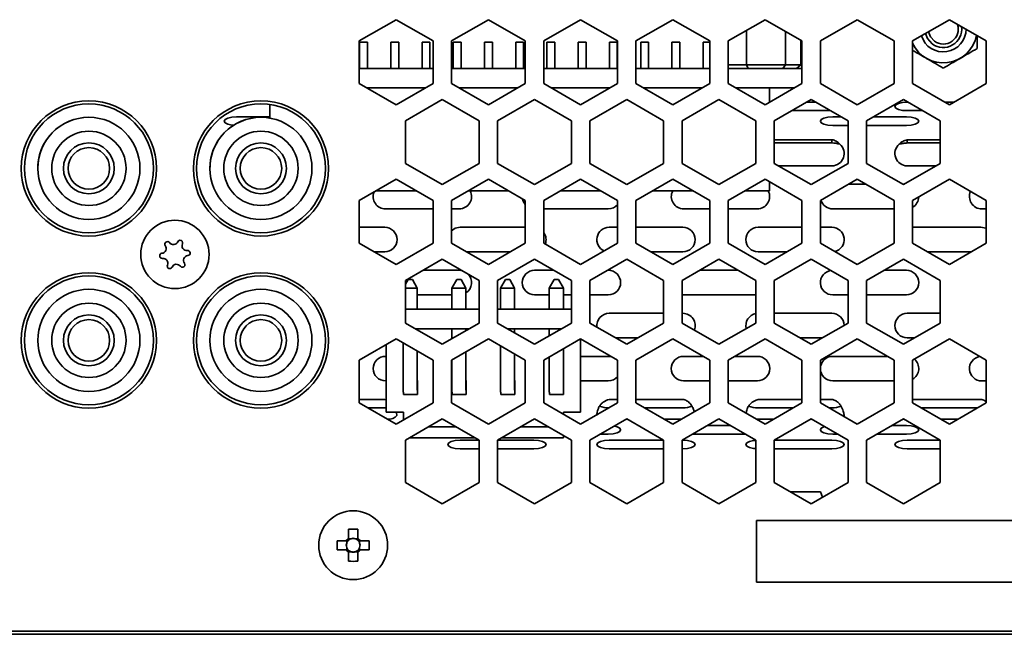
# Model space of a CAD drawing. Header units: millimetres. Extents: x -92 to 809, y -124 to 538.
# Tile 29 of 38: x 737 to 764, y 283 to 300. Entities that reach past the tile are written whole.
import ezdxf

# ---------------------------------------------------------------- set-up
doc = ezdxf.new("R2010")
doc.units = ezdxf.units.MM

msp = doc.modelspace()

# ---------------------------------------------------------------- linework, layer by layer
at = {"color": 7, "linetype": 'Continuous', "lineweight": 35}
for p, q in [((746.4373, 299.3812), (747.4373, 299.9585)), ((747.4373, 299.9585), (748.4373, 299.3812)), ((748.9373, 299.3812), (749.9373, 299.9585)), ((749.9373, 299.9585), (750.9373, 299.3812)), ((751.4373, 299.3812), (752.4373, 299.9585)), ((752.4373, 299.9585), (753.4373, 299.3812)), ((753.9373, 299.3812), (754.9373, 299.9585)), ((754.9373, 299.9585), (755.9373, 299.3812)), ((756.4373, 299.3812), (757.4373, 299.9585)), ((757.4373, 299.9585), (758.4373, 299.3812)), ((758.9373, 299.3812), (759.9373, 299.9585)), ((759.9373, 299.9585), (760.9373, 299.3812)), ((761.4373, 299.3812), (762.4373, 299.9585)), ((762.4373, 299.9585), (763.4373, 299.3812)), ((756.9382, 298.7372), (756.9382, 299.6704)), ((757.989, 298.7372), (757.989, 299.64)), ((746.4373, 298.2265), (746.4373, 299.3812)), ((746.4459, 299.3484), (746.4459, 299.3484)), ((746.4459, 299.3484), (746.6593, 299.3484)), ((746.6593, 299.3484), (746.4459, 299.3484)), ((746.4459, 299.3484), (746.4459, 298.6372)), ((746.6593, 299.3484), (746.6593, 299.3484)), ((746.6593, 299.3484), (746.6593, 298.6372)), ((746.6593, 299.3484), (746.6593, 298.6372)), ((747.5059, 299.3484), (747.2926, 299.3484)), ((747.2926, 299.3484), (747.2926, 298.6372)), ((747.2926, 299.3484), (747.2926, 299.3484)), ((747.2926, 299.3484), (747.5059, 299.3484)), ((747.5059, 299.3484), (747.5059, 298.6372)), ((747.5059, 299.3484), (747.5059, 299.3484)), ((747.5059, 299.3484), (747.5059, 298.6372)), ((748.3526, 299.3484), (748.1393, 299.3484)), ((748.1393, 299.3484), (748.1393, 298.6372)), ((748.1393, 299.3484), (748.1393, 299.3484)), ((748.1393, 299.3484), (748.3526, 299.3484)), ((748.3526, 299.3484), (748.3526, 299.3484)), ((748.3526, 299.3484), (748.3526, 298.6372)), ((748.3526, 299.3484), (748.3526, 298.6372)), ((748.4373, 299.3812), (748.4373, 298.2265)), ((748.9373, 298.2265), (748.9373, 299.3812)), ((748.9859, 299.3484), (748.9859, 299.3484)), ((748.9859, 299.3484), (749.1993, 299.3484)), ((749.1993, 299.3484), (748.9859, 299.3484)), ((748.9859, 299.3484), (748.9859, 298.6372)), ((749.1993, 299.3484), (749.1993, 299.3484)), ((749.1993, 299.3484), (749.1993, 298.6372)), ((749.1993, 299.3484), (749.1993, 298.6372)), ((749.8326, 299.3484), (749.8326, 299.3484)), ((749.8326, 299.3484), (750.0459, 299.3484)), ((750.0459, 299.3484), (749.8326, 299.3484)), ((749.8326, 299.3484), (749.8326, 298.6372)), ((750.0459, 299.3484), (750.0459, 299.3484)), ((750.0459, 299.3484), (750.0459, 298.6372)), ((750.0459, 299.3484), (750.0459, 298.6372)), ((750.8926, 299.3484), (750.6793, 299.3484)), ((750.6793, 299.3484), (750.6793, 298.6372)), ((750.6793, 299.3484), (750.6793, 299.3484)), ((750.6793, 299.3484), (750.8926, 299.3484)), ((750.8926, 299.3484), (750.8926, 298.6372)), ((750.8926, 299.3484), (750.8926, 299.3484)), ((750.8926, 299.3484), (750.8926, 298.6372)), ((750.9373, 299.3812), (750.9373, 298.2265)), ((751.4373, 298.2265), (751.4373, 299.3812)), ((751.5259, 299.3484), (751.5259, 299.3484)), ((751.5259, 299.3484), (751.7393, 299.3484)), ((751.7393, 299.3484), (751.5259, 299.3484)), ((751.5259, 299.3484), (751.5259, 298.6372)), ((751.7393, 299.3484), (751.7393, 299.3484)), ((751.7393, 299.3484), (751.7393, 298.6372)), ((751.7393, 299.3484), (751.7393, 298.6372)), ((752.3726, 299.3484), (752.3726, 299.3484)), ((752.3726, 299.3484), (752.5859, 299.3484)), ((752.5859, 299.3484), (752.3726, 299.3484)), ((752.3726, 299.3484), (752.3726, 298.6372)), ((752.5859, 299.3484), (752.5859, 299.3484)), ((752.5859, 299.3484), (752.5859, 298.6372)), ((752.5859, 299.3484), (752.5859, 298.6372)), ((753.4326, 299.3484), (753.2193, 299.3484)), ((753.2193, 299.3484), (753.2193, 298.6372)), ((753.2193, 299.3484), (753.2193, 299.3484)), ((753.2193, 299.3484), (753.4326, 299.3484)), ((753.4326, 299.3484), (753.4326, 298.6372)), ((753.4326, 299.3484), (753.4326, 299.3484)), ((753.4326, 299.3484), (753.4326, 298.6372)), ((753.4373, 299.3812), (753.4373, 298.2265)), ((753.9373, 298.2265), (753.9373, 299.3812)), ((754.0659, 299.3484), (754.0659, 299.3484)), ((754.0659, 299.3484), (754.2793, 299.3484)), ((754.2793, 299.3484), (754.0659, 299.3484)), ((754.0659, 299.3484), (754.0659, 298.6372)), ((754.2793, 299.3484), (754.2793, 299.3484)), ((754.2793, 299.3484), (754.2793, 298.6372)), ((754.2793, 299.3484), (754.2793, 298.6372)), ((755.1259, 299.3484), (754.9126, 299.3484)), ((754.9126, 299.3484), (754.9126, 298.6372)), ((754.9126, 299.3484), (754.9126, 299.3484)), ((754.9126, 299.3484), (755.1259, 299.3484)), ((755.1259, 299.3484), (755.1259, 298.6372)), ((755.1259, 299.3484), (755.1259, 299.3484)), ((755.1259, 299.3484), (755.1259, 298.6372)), ((755.9373, 299.3484), (755.7593, 299.3484)), ((755.7593, 299.3484), (755.7593, 298.6372)), ((755.7593, 299.3484), (755.7593, 299.3484)), ((755.7593, 299.3484), (755.9373, 299.3484)), ((755.9373, 299.3812), (755.9373, 298.2265)), ((756.4373, 298.2265), (756.4373, 299.3812)), ((758.4048, 298.7372), (758.4048, 299.3999)), ((758.4373, 299.3812), (758.4373, 298.2265)), ((758.9373, 298.2265), (758.9373, 299.3812)), ((760.9373, 299.3812), (760.9373, 298.2265)), ((761.4373, 298.2265), (761.4373, 299.3812)), ((763.4373, 299.3812), (763.4373, 298.2265)), ((756.4373, 298.7372), (756.9382, 298.7372)), ((756.9382, 298.7372), (756.9835, 298.6372)), ((756.9382, 298.7372), (757.989, 298.7372)), ((757.989, 298.7372), (757.9197, 298.6372)), ((757.989, 298.7372), (758.4048, 298.7372)), ((758.4048, 298.7372), (758.2902, 298.6372)), ((748.4373, 298.6372), (746.4373, 298.6372)), ((750.9373, 298.6372), (748.9373, 298.6372)), ((753.4373, 298.6372), (751.4373, 298.6372)), ((755.9373, 298.6372), (753.9373, 298.6372)), ((758.4373, 298.6372), (756.4373, 298.6372)), ((747.4373, 297.6491), (746.4373, 298.2265)), ((748.4373, 298.2265), (747.4373, 297.6491)), ((749.9373, 297.6491), (748.9373, 298.2265)), ((750.9373, 298.2265), (749.9373, 297.6491)), ((752.4373, 297.6491), (751.4373, 298.2265)), ((753.4373, 298.2265), (752.4373, 297.6491)), ((754.9373, 297.6491), (753.9373, 298.2265)), ((755.9373, 298.2265), (754.9373, 297.6491)), ((757.4373, 297.6491), (756.4373, 298.2265)), ((758.4373, 298.2265), (757.4373, 297.6491)), ((759.9373, 297.6491), (758.9373, 298.2265)), ((760.9373, 298.2265), (759.9373, 297.6491)), ((762.4373, 297.6491), (761.4373, 298.2265)), ((763.4373, 298.2265), (762.4373, 297.6491)), ((748.2304, 298.1071), (746.6441, 298.1071)), ((750.7304, 298.1071), (749.1441, 298.1071)), ((753.2304, 298.1071), (751.6441, 298.1071)), ((755.7304, 298.1071), (754.1441, 298.1071)), ((758.2304, 298.1071), (756.6441, 298.1071)), ((757.5593, 297.7196), (757.5593, 298.1071)), ((757.5593, 297.7196), (757.5593, 298.1071)), ((747.6873, 297.2161), (748.6873, 297.7935)), ((748.6873, 297.7935), (749.6873, 297.2161)), ((750.1873, 297.2161), (751.1873, 297.7935)), ((751.1873, 297.7935), (752.1873, 297.2161)), ((752.6873, 297.2161), (753.6873, 297.7935)), ((753.6873, 297.7935), (754.6873, 297.2161)), ((755.1873, 297.2161), (756.1873, 297.7935)), ((756.1873, 297.7935), (757.1873, 297.2161)), ((757.6873, 297.2161), (758.6873, 297.7935)), ((758.5584, 297.7191), (758.8161, 297.7191)), ((758.6873, 297.7935), (759.6873, 297.2161)), ((760.1873, 297.2161), (761.1873, 297.7935)), ((761.1873, 297.7935), (762.1873, 297.2161)), ((761.2922, 297.7191), (761.3161, 297.7191)), ((762.3161, 297.7191), (762.5584, 297.7191)), ((744.0126, 297.2887), (744.0126, 297.6573)), ((758.1635, 297.4911), (759.2111, 297.4911)), ((761.2922, 297.4911), (761.7111, 297.4911)), ((743.1057, 297.3201), (744.0126, 297.3201)), ((747.6873, 296.0614), (747.6873, 297.2161)), ((749.6873, 297.2161), (749.6873, 296.0614)), ((750.1873, 296.0614), (750.1873, 297.2161)), ((752.1873, 297.2161), (752.1873, 296.0614)), ((752.6873, 296.0614), (752.6873, 297.2161)), ((754.6873, 297.2161), (754.6873, 296.0614)), ((755.1873, 296.0614), (755.1873, 297.2161)), ((757.1873, 297.2161), (757.1873, 296.0614)), ((757.6873, 296.0614), (757.6873, 297.2161)), ((759.2715, 297.3201), (759.5073, 297.3201)), ((759.6873, 297.2161), (759.6873, 296.0614)), ((760.1873, 296.0614), (760.1873, 297.2161)), ((760.3673, 297.3201), (761.2715, 297.3201)), ((762.1873, 297.2161), (762.1873, 296.0614)), ((759.2715, 297.092), (759.6873, 297.092)), ((760.1873, 297.092), (761.2715, 297.092)), ((757.6873, 296.7035), (759.2507, 296.7035)), ((757.6873, 296.6156), (759.2507, 296.6156)), ((759.2507, 296.6156), (759.2507, 296.7035)), ((761.2922, 296.7035), (762.1873, 296.7035)), ((761.2922, 296.6156), (761.2922, 296.7035)), ((761.2922, 296.6156), (762.1873, 296.6156)), ((748.6873, 295.4841), (747.6873, 296.0614)), ((749.6873, 296.0614), (748.6873, 295.4841)), ((751.1873, 295.4841), (750.1873, 296.0614)), ((752.1873, 296.0614), (751.1873, 295.4841)), ((753.6873, 295.4841), (752.6873, 296.0614)), ((754.6873, 296.0614), (753.6873, 295.4841)), ((756.1873, 295.4841), (755.1873, 296.0614)), ((757.1873, 296.0614), (756.1873, 295.4841)), ((758.6873, 295.4841), (757.6873, 296.0614)), ((759.6873, 296.0614), (758.6873, 295.4841)), ((761.1873, 295.4841), (760.1873, 296.0614)), ((762.1873, 296.0614), (761.1873, 295.4841)), ((737.7204, 295.9259), (737.7204, 295.9259)), ((740.489, 295.9259), (740.489, 295.9259)), ((742.3856, 295.9259), (742.3856, 295.9259)), ((745.1542, 295.9259), (745.1542, 295.9259)), ((757.8043, 295.9938), (759.2507, 295.9938)), ((761.2922, 295.9938), (762.0702, 295.9938)), ((746.4373, 295.0511), (747.4373, 295.6284)), ((747.4373, 295.6284), (748.4373, 295.0511)), ((748.9373, 295.0511), (749.9373, 295.6284)), ((749.9373, 295.6284), (750.9373, 295.0511)), ((751.4373, 295.0511), (752.4373, 295.6284)), ((752.4373, 295.6284), (753.4373, 295.0511)), ((753.9373, 295.0511), (754.9373, 295.6284)), ((754.9373, 295.6284), (755.9373, 295.0511)), ((756.4373, 295.0511), (757.4373, 295.6284)), ((757.4373, 295.6284), (758.4373, 295.0511)), ((757.5593, 295.3151), (757.5593, 295.558)), ((757.5593, 295.3151), (757.5593, 295.558)), ((758.9373, 295.0511), (759.9373, 295.6284)), ((759.9373, 295.6284), (760.9373, 295.0511)), ((761.4373, 295.0511), (762.4373, 295.6284)), ((762.4373, 295.6284), (763.4373, 295.0511)), ((747.9799, 295.3151), (746.8946, 295.3151)), ((750.4799, 295.3151), (749.3946, 295.3151)), ((752.9799, 295.3151), (751.8946, 295.3151)), ((755.4799, 295.3151), (754.3946, 295.3151)), ((757.5593, 295.3151), (756.8946, 295.3151)), ((757.5593, 295.3151), (757.5593, 295.3151)), ((759.7042, 295.4938), (760.1704, 295.4938)), ((761.1704, 295.4938), (761.2042, 295.4938)), ((746.4373, 293.8964), (746.4373, 295.0511)), ((748.4373, 295.0511), (748.4373, 293.8964)), ((748.9373, 293.8964), (748.9373, 295.0511)), ((750.9373, 295.0511), (750.9373, 293.8964)), ((751.4373, 293.8964), (751.4373, 295.0511)), ((753.4373, 295.0511), (753.4373, 293.8964)), ((753.9373, 293.8964), (753.9373, 295.0511)), ((755.9373, 295.0511), (755.9373, 293.8964)), ((756.4373, 293.8964), (756.4373, 295.0511)), ((758.4373, 295.0511), (758.4373, 293.8964)), ((758.9373, 293.8964), (758.9373, 295.0511)), ((760.9373, 295.0511), (760.9373, 293.8964)), ((761.4373, 293.8964), (761.4373, 295.0511)), ((763.4373, 295.0511), (763.4373, 293.8964)), ((747.1471, 294.8272), (748.4373, 294.8272)), ((748.9373, 294.8272), (749.1471, 294.8272)), ((751.4373, 294.8272), (753.1886, 294.8272)), ((755.23, 294.8272), (755.9373, 294.8272)), ((756.4373, 294.8272), (757.23, 294.8272)), ((759.2715, 294.8272), (760.9373, 294.8272)), ((763.3129, 294.8272), (763.4373, 294.8272)), ((746.4373, 294.3272), (747.1264, 294.3272)), ((749.1678, 294.3272), (750.9373, 294.3272)), ((753.2093, 294.3272), (753.4373, 294.3272)), ((753.9373, 294.3272), (755.2093, 294.3272)), ((757.2507, 294.3272), (758.4373, 294.3272)), ((758.9373, 294.3272), (759.2507, 294.3272)), ((761.4373, 294.3272), (763.2922, 294.3272)), ((747.4373, 293.319), (746.4373, 293.8964)), ((746.8458, 293.6605), (747.1264, 293.6605)), ((748.4373, 293.8964), (747.4373, 293.319)), ((749.9373, 293.319), (748.9373, 293.8964)), ((749.3458, 293.6605), (750.5288, 293.6605)), ((750.9373, 293.8964), (749.9373, 293.319)), ((752.4373, 293.319), (751.4373, 293.8964)), ((753.4373, 293.8964), (752.4373, 293.319)), ((754.9373, 293.319), (753.9373, 293.8964)), ((754.3458, 293.6605), (755.2093, 293.6605)), ((755.9373, 293.8964), (754.9373, 293.319)), ((757.4373, 293.319), (756.4373, 293.8964)), ((757.2507, 293.6605), (758.0288, 293.6605)), ((758.4373, 293.8964), (757.4373, 293.319)), ((759.9373, 293.319), (758.9373, 293.8964)), ((760.9373, 293.8964), (759.9373, 293.319)), ((762.4373, 293.319), (761.4373, 293.8964)), ((761.8458, 293.6605), (763.0288, 293.6605)), ((763.4373, 293.8964), (762.4373, 293.319)), ((747.6873, 292.886), (748.6873, 293.4633)), ((748.6873, 293.4633), (749.6873, 292.886)), ((750.1873, 292.886), (751.1873, 293.4633)), ((751.1873, 293.4633), (752.1873, 292.886)), ((752.6873, 292.886), (753.6873, 293.4633)), ((753.6873, 293.4633), (754.6873, 292.886)), ((755.1873, 292.886), (756.1873, 293.4633)), ((756.1873, 293.4633), (757.1873, 292.886)), ((757.6873, 292.886), (758.6873, 293.4633)), ((758.6873, 293.4633), (759.6873, 292.886)), ((760.1873, 292.886), (761.1873, 293.4633)), ((761.1873, 293.4633), (762.1873, 292.886)), ((748.1627, 293.1605), (749.1471, 293.1605)), ((749.2299, 293.1501), (749.1471, 293.1605)), ((751.1886, 293.1605), (751.7118, 293.1605)), ((753.1627, 293.1605), (753.1886, 293.1605)), ((755.6627, 293.1605), (756.7118, 293.1605)), ((760.6627, 293.1605), (761.2715, 293.1605)), ((747.7623, 292.9136), (747.6873, 292.7823)), ((747.6873, 291.7313), (747.6873, 292.886)), ((747.7623, 292.9136), (747.8756, 292.9136)), ((747.8756, 292.9136), (747.7623, 292.9136)), ((747.7623, 292.9136), (747.7623, 292.9136)), ((748.009, 292.6802), (747.8756, 292.9136)), ((747.8756, 292.9136), (747.8756, 292.9136)), ((748.009, 292.6802), (747.8756, 292.9136)), ((749.0823, 292.9136), (748.949, 292.6802)), ((749.0823, 292.9136), (749.1956, 292.9136)), ((749.1956, 292.9136), (749.0823, 292.9136)), ((749.0823, 292.9136), (749.0823, 292.9136)), ((749.329, 292.6802), (749.1956, 292.9136)), ((749.1956, 292.9136), (749.1956, 292.9136)), ((749.329, 292.6802), (749.1956, 292.9136)), ((749.6873, 292.886), (749.6873, 291.7313)), ((750.1873, 291.7313), (750.1873, 292.886)), ((750.4023, 292.9136), (750.269, 292.6802)), ((750.4023, 292.9136), (750.5156, 292.9136)), ((750.5156, 292.9136), (750.4023, 292.9136)), ((750.4023, 292.9136), (750.4023, 292.9136)), ((750.649, 292.6802), (750.5156, 292.9136)), ((750.5156, 292.9136), (750.5156, 292.9136)), ((750.649, 292.6802), (750.5156, 292.9136)), ((751.589, 292.6802), (751.7223, 292.9136)), ((751.7223, 292.9136), (751.8356, 292.9136)), ((751.8356, 292.9136), (751.7223, 292.9136)), ((751.7223, 292.9136), (751.7223, 292.9136)), ((751.8356, 292.9136), (751.8356, 292.9136)), ((751.969, 292.6802), (751.8356, 292.9136)), ((751.969, 292.6802), (751.8356, 292.9136)), ((752.1873, 292.886), (752.1873, 291.7313)), ((752.6873, 291.7313), (752.6873, 292.886)), ((754.6873, 292.886), (754.6873, 291.7313)), ((755.1873, 291.7313), (755.1873, 292.886)), ((757.1873, 292.886), (757.1873, 291.7313)), ((757.6873, 291.7313), (757.6873, 292.886)), ((759.6873, 292.886), (759.6873, 291.7313)), ((760.1873, 291.7313), (760.1873, 292.886)), ((762.1873, 292.886), (762.1873, 291.7313)), ((748.009, 292.6802), (747.6873, 292.6802)), ((748.009, 292.6802), (748.009, 292.6802)), ((748.009, 292.6802), (748.009, 292.1071)), ((748.009, 292.6802), (748.009, 292.1071)), ((749.329, 292.6802), (748.949, 292.6802)), ((748.949, 292.6802), (748.949, 292.1071)), ((749.329, 292.6802), (749.329, 292.1071)), ((749.329, 292.6802), (749.329, 292.6802)), ((749.329, 292.6802), (749.329, 292.1071)), ((750.269, 292.6802), (750.269, 292.1071)), ((750.649, 292.6802), (750.269, 292.6802)), ((750.649, 292.6802), (750.649, 292.1071)), ((750.649, 292.6802), (750.649, 292.6802)), ((750.649, 292.6802), (750.649, 292.1071)), ((751.589, 292.6802), (751.589, 292.1071)), ((751.969, 292.6802), (751.589, 292.6802)), ((751.969, 292.6802), (751.969, 292.6802)), ((751.969, 292.6802), (751.969, 292.1071)), ((751.969, 292.6802), (751.969, 292.1071)), ((748.009, 292.4938), (748.949, 292.4938)), ((751.1886, 292.4938), (751.589, 292.4938)), ((751.969, 292.4938), (752.1873, 292.4938)), ((752.6873, 292.4938), (753.1886, 292.4938)), ((755.1873, 292.4966), (755.23, 292.4938)), ((755.23, 292.4938), (757.1873, 292.4938)), ((759.2715, 292.4938), (759.6873, 292.4938)), ((760.1873, 292.4938), (761.2715, 292.4938)), ((747.6873, 292.1071), (749.6873, 292.1071)), ((750.1873, 292.1071), (751.6039, 292.1071)), ((751.6039, 292.1071), (752.1873, 292.1071)), ((753.2093, 291.9938), (754.6873, 291.9938)), ((755.1873, 291.9938), (755.2093, 291.9938)), ((757.6873, 291.9938), (759.2507, 291.9938)), ((761.2922, 291.9938), (762.1873, 291.9938)), ((748.6873, 291.1539), (747.6873, 291.7313)), ((747.9604, 291.5736), (749.4141, 291.5736)), ((748.009, 291.5736), (748.009, 291.5456)), ((748.009, 291.5736), (748.009, 291.5456)), ((749.6873, 291.7313), (748.6873, 291.1539)), ((748.949, 291.5736), (748.949, 291.305)), ((749.329, 291.5736), (749.329, 291.5244)), ((749.329, 291.5736), (749.329, 291.5244)), ((751.1873, 291.1539), (750.1873, 291.7313)), ((750.4604, 291.5736), (751.6039, 291.5736)), ((750.649, 291.5736), (750.649, 291.4647)), ((750.649, 291.5736), (750.649, 291.4647)), ((752.1873, 291.7313), (751.1873, 291.1539)), ((751.589, 291.5736), (751.589, 291.3859)), ((751.6039, 291.5736), (751.9141, 291.5736)), ((753.6873, 291.1539), (752.6873, 291.7313)), ((754.6873, 291.7313), (753.6873, 291.1539)), ((756.1873, 291.1539), (755.1873, 291.7313)), ((757.1873, 291.7313), (756.1873, 291.1539)), ((758.6873, 291.1539), (757.6873, 291.7313)), ((759.6873, 291.7313), (758.6873, 291.1539)), ((761.1873, 291.1539), (760.1873, 291.7313)), ((762.1873, 291.7313), (761.1873, 291.1539)), ((737.7204, 291.2607), (737.7204, 291.2607)), ((740.489, 291.2607), (740.489, 291.2607)), ((742.3856, 291.2607), (742.3856, 291.2607)), ((745.1542, 291.2607), (745.1542, 291.2607)), ((746.4373, 290.7209), (747.4373, 291.2983)), ((747.4373, 291.2983), (748.4373, 290.7209)), ((748.9373, 290.7209), (749.9373, 291.2983)), ((749.9373, 291.2983), (750.9373, 290.7209)), ((751.4373, 290.7209), (752.4373, 291.2983)), ((752.4356, 291.2973), (752.4356, 289.3136)), ((752.4356, 291.2973), (752.4356, 289.3136)), ((752.4373, 291.2983), (753.4373, 290.7209)), ((753.3872, 291.3272), (753.9873, 291.3272)), ((753.9373, 290.7209), (754.9373, 291.2983)), ((754.9373, 291.2983), (755.9373, 290.7209)), ((756.4373, 290.7209), (757.4373, 291.2983)), ((757.4373, 291.2983), (758.4373, 290.7209)), ((758.3872, 291.3272), (758.9873, 291.3272)), ((758.9373, 290.7209), (759.9373, 291.2983)), ((759.9373, 291.2983), (760.9373, 290.7209)), ((761.2922, 291.3272), (761.4873, 291.3272)), ((761.4373, 290.7209), (762.4373, 291.2983)), ((762.4373, 291.2983), (763.4373, 290.7209)), ((747.169, 291.1434), (747.169, 289.3136)), ((747.629, 291.1876), (747.629, 290.4569)), ((750.269, 291.1068), (750.269, 290.4569)), ((751.969, 291.0279), (751.969, 290.4569)), ((751.969, 291.0279), (751.969, 290.4036)), ((746.4373, 289.5662), (746.4373, 290.7209)), ((747.1471, 290.8272), (747.169, 290.8272)), ((748.009, 290.9682), (748.009, 290.4569)), ((748.009, 290.9682), (748.009, 290.4036)), ((748.4373, 290.7209), (748.4373, 289.5662)), ((748.9373, 289.5662), (748.9373, 290.7209)), ((748.949, 290.7277), (748.949, 290.4569)), ((749.329, 290.9471), (749.329, 290.4569)), ((749.329, 290.9471), (749.329, 290.4036)), ((750.649, 290.8874), (750.649, 290.4569)), ((750.649, 290.8874), (750.649, 290.4036)), ((750.9373, 290.7209), (750.9373, 289.5662)), ((751.4373, 289.5662), (751.4373, 290.7209)), ((751.589, 290.8085), (751.589, 290.4569)), ((752.4356, 290.8272), (753.1886, 290.8272)), ((753.2714, 290.8167), (753.1886, 290.8272)), ((753.4373, 290.7158), (753.4268, 290.727)), ((753.4373, 290.7209), (753.4373, 289.5662)), ((753.9373, 289.5662), (753.9373, 290.7209)), ((755.23, 290.8272), (755.7533, 290.8272)), ((755.9373, 290.7209), (755.9373, 289.5662)), ((756.4373, 289.5662), (756.4373, 290.7209)), ((756.6213, 290.8272), (757.23, 290.8272)), ((758.4373, 290.7209), (758.4373, 289.5662)), ((758.9373, 289.5662), (758.9373, 290.7209)), ((759.2715, 290.8272), (760.7533, 290.8272)), ((760.9373, 290.7209), (760.9373, 289.5662)), ((761.4373, 289.5662), (761.4373, 290.7209)), ((763.4373, 290.7209), (763.4373, 289.5662)), ((748.009, 290.4569), (748.009, 289.9069)), ((749.329, 290.4569), (749.329, 289.9069)), ((750.649, 290.4569), (750.649, 289.9069)), ((751.969, 290.4569), (751.969, 289.9069)), ((748.009, 290.4036), (748.009, 290.1702)), ((749.329, 290.4036), (749.329, 290.1702)), ((750.649, 290.4036), (750.649, 290.1702)), ((751.969, 290.4036), (751.969, 290.1702)), ((747.1471, 290.1605), (747.169, 290.1605)), ((748.009, 290.1702), (748.009, 290.1702)), ((748.009, 290.1702), (748.009, 289.9069)), ((748.0123, 290.1702), (748.009, 290.1702)), ((748.0123, 290.1702), (748.0123, 290.1702)), ((748.0123, 290.1702), (748.0123, 289.9069)), ((749.329, 290.1702), (749.329, 290.1702)), ((749.329, 290.1702), (749.329, 289.9069)), ((749.3323, 290.1702), (749.329, 290.1702)), ((749.3323, 290.1702), (749.3323, 289.9069)), ((749.3323, 290.1702), (749.3323, 290.1702)), ((750.649, 290.1702), (750.649, 290.1702)), ((750.649, 290.1702), (750.649, 289.9069)), ((750.6523, 290.1702), (750.649, 290.1702)), ((750.6523, 290.1702), (750.6523, 290.1702)), ((750.6523, 290.1702), (750.6523, 289.9069)), ((751.969, 290.1702), (751.969, 290.1702)), ((751.969, 290.1702), (751.969, 289.9069)), ((751.9723, 290.1702), (751.969, 290.1702)), ((751.9723, 290.1702), (751.9723, 290.1702)), ((751.9723, 290.1702), (751.9723, 289.9069)), ((752.4356, 290.1605), (753.1886, 290.1605)), ((755.23, 290.1605), (755.9373, 290.1605)), ((756.4373, 290.1605), (757.23, 290.1605)), ((759.2715, 290.1605), (760.9373, 290.1605)), ((763.3129, 290.1605), (763.4373, 290.1605)), ((746.4373, 289.6605), (747.1264, 289.6605)), ((747.1264, 289.6605), (747.169, 289.6448)), ((747.629, 289.855), (747.6323, 289.855)), ((747.6323, 289.7902), (747.6323, 289.855)), ((748.0123, 289.7902), (747.6323, 289.7902)), ((748.009, 289.9069), (748.0123, 289.9069)), ((748.0123, 289.7902), (748.0123, 289.9069)), ((748.0123, 289.7902), (748.0123, 289.7902)), ((748.949, 289.855), (748.9523, 289.855)), ((748.9523, 289.7902), (748.9523, 289.855)), ((749.3323, 289.7902), (748.9523, 289.7902)), ((749.329, 289.9069), (749.3323, 289.9069)), ((749.3323, 289.7902), (749.3323, 289.9069)), ((749.3323, 289.7902), (749.3323, 289.7902)), ((750.269, 289.855), (750.2723, 289.855)), ((750.2723, 289.7902), (750.2723, 289.855)), ((750.6523, 289.7902), (750.2723, 289.7902)), ((750.649, 289.9069), (750.6523, 289.9069)), ((750.6523, 289.7902), (750.6523, 289.9069)), ((750.6523, 289.7902), (750.6523, 289.7902)), ((751.589, 289.855), (751.5923, 289.855)), ((751.5923, 289.7902), (751.5923, 289.855)), ((751.9723, 289.7902), (751.5923, 289.7902)), ((751.969, 289.9069), (751.9723, 289.9069)), ((751.9723, 289.7902), (751.9723, 289.9069)), ((751.9723, 289.7902), (751.9723, 289.7902)), ((753.2093, 289.6605), (753.4373, 289.6605)), ((753.9373, 289.6605), (755.2093, 289.6605)), ((757.2507, 289.6605), (758.4373, 289.6605)), ((758.9373, 289.6605), (759.2507, 289.6605)), ((761.4373, 289.6605), (763.2922, 289.6605)), ((747.4373, 288.9889), (746.4373, 289.5662)), ((747.1264, 289.4326), (746.6688, 289.4326)), ((747.169, 289.4335), (747.1264, 289.4326)), ((748.4373, 289.5662), (747.4373, 288.9889)), ((749.9373, 288.9889), (748.9373, 289.5662)), ((750.9373, 289.5662), (749.9373, 288.9889)), ((752.4373, 288.9889), (751.4373, 289.5662)), ((753.4373, 289.5662), (752.4373, 288.9889)), ((754.9373, 288.9889), (753.9373, 289.5662)), ((755.2093, 289.4326), (754.1688, 289.4326)), ((755.9373, 289.5662), (754.9373, 288.9889)), ((757.4373, 288.9889), (756.4373, 289.5662)), ((758.2057, 289.4326), (757.2507, 289.4326)), ((758.4373, 289.5662), (757.4373, 288.9889)), ((759.9373, 288.9889), (758.9373, 289.5662)), ((759.2507, 289.4326), (759.1688, 289.4326)), ((760.9373, 289.5662), (759.9373, 288.9889)), ((762.4373, 288.9889), (761.4373, 289.5662)), ((763.2057, 289.4326), (761.6688, 289.4326)), ((763.4373, 289.5662), (762.4373, 288.9889)), ((747.6356, 289.3136), (747.169, 289.3136)), ((747.6356, 289.1034), (747.6356, 289.3136)), ((747.6873, 288.5559), (748.6873, 289.1332)), ((748.6873, 289.1332), (749.6873, 288.5559)), ((750.1873, 288.5559), (751.1873, 289.1332)), ((751.1873, 289.1332), (752.1873, 288.5559)), ((752.4356, 289.3136), (751.969, 289.3136)), ((751.969, 289.2593), (751.969, 289.3136)), ((751.969, 289.3136), (751.969, 289.3136)), ((751.969, 289.3136), (751.969, 289.2593)), ((752.4356, 289.3136), (752.4356, 289.3136)), ((752.6873, 288.5559), (753.6873, 289.1332)), ((753.6632, 289.1193), (753.7113, 289.1193)), ((753.6873, 289.1332), (754.6873, 288.5559)), ((754.7113, 289.1193), (755.1632, 289.1193)), ((755.1873, 288.5559), (756.1873, 289.1332)), ((756.1873, 289.1332), (757.1873, 288.5559)), ((757.2099, 289.1202), (757.2507, 289.1193)), ((757.2507, 289.1193), (757.6632, 289.1193)), ((757.6873, 288.5559), (758.6873, 289.1332)), ((758.6632, 289.1193), (758.7113, 289.1193)), ((758.6873, 289.1332), (759.6873, 288.5559)), ((760.1873, 288.5559), (761.1873, 289.1332)), ((761.1757, 289.1265), (761.2044, 289.1233)), ((761.1873, 289.1332), (762.1873, 288.5559)), ((762.2113, 289.1193), (762.6632, 289.1193)), ((749.0677, 288.9136), (748.3069, 288.9136)), ((751.5677, 288.9136), (750.8069, 288.9136)), ((755.867, 288.9483), (756.5075, 288.9483)), ((760.867, 288.9483), (761.2715, 288.9483)), ((749.5873, 288.6136), (747.7872, 288.6136)), ((751.969, 288.6136), (750.2872, 288.6136)), ((751.969, 288.6819), (751.969, 288.6136)), ((751.969, 288.6136), (751.969, 288.6819)), ((751.969, 288.6136), (751.969, 288.6136)), ((752.9721, 288.7203), (753.1886, 288.7203)), ((755.4721, 288.7203), (756.9025, 288.7203)), ((759.2715, 288.7203), (759.4025, 288.7203)), ((760.4721, 288.7203), (761.2715, 288.7203)), ((747.6873, 287.4012), (747.6873, 288.5559)), ((749.1678, 288.5493), (749.6873, 288.5493)), ((749.1678, 288.3213), (749.6873, 288.3213)), ((749.6873, 288.5559), (749.6873, 287.4012)), ((750.1873, 287.4012), (750.1873, 288.5559)), ((750.1873, 288.5493), (751.1678, 288.5493)), ((750.1873, 288.3213), (751.1678, 288.3213)), ((752.1873, 288.5559), (752.1873, 287.4012)), ((752.6873, 287.4012), (752.6873, 288.5559)), ((753.2093, 288.5493), (754.6873, 288.5493)), ((753.2093, 288.3213), (754.6873, 288.3213)), ((754.6873, 288.5559), (754.6873, 287.4012)), ((755.1873, 287.4012), (755.1873, 288.5559)), ((755.1873, 288.5493), (755.2093, 288.5493)), ((755.1873, 288.3213), (755.2093, 288.3213)), ((757.1873, 288.5559), (757.1873, 287.4012)), ((757.6873, 287.4012), (757.6873, 288.5559)), ((757.6873, 288.5493), (759.2507, 288.5493)), ((757.6873, 288.3213), (759.2507, 288.3213)), ((759.6873, 288.5559), (759.6873, 287.4012)), ((760.1873, 287.4012), (760.1873, 288.5559)), ((761.2922, 288.5493), (762.1873, 288.5493)), ((761.2922, 288.3213), (762.1873, 288.3213)), ((762.1873, 288.5559), (762.1873, 287.4012)), ((748.6873, 286.8238), (747.6873, 287.4012)), ((749.6873, 287.4012), (748.6873, 286.8238)), ((751.1873, 286.8238), (750.1873, 287.4012)), ((752.1873, 287.4012), (751.1873, 286.8238)), ((753.6873, 286.8238), (752.6873, 287.4012)), ((754.6873, 287.4012), (753.6873, 286.8238)), ((756.1873, 286.8238), (755.1873, 287.4012)), ((757.1873, 287.4012), (756.1873, 286.8238)), ((758.6873, 286.8238), (757.6873, 287.4012)), ((759.6873, 287.4012), (758.6873, 286.8238)), ((761.1873, 286.8238), (760.1873, 287.4012)), ((762.1873, 287.4012), (761.1873, 286.8238)), ((758.1157, 287.1538), (758.9456, 287.1538)), ((759, 287.0044), (758.9456, 287.1538)), ((757.205, 284.7038), (757.205, 286.3705)), ((757.205, 286.3705), (774.8717, 286.3705)), ((746.1473, 286.1393), (746.1473, 285.8921)), ((746.3939, 285.8921), (746.3939, 286.1393)), ((746.0824, 285.8272), (745.8352, 285.8272)), ((746.0948, 285.8272), (746.0948, 285.7624)), ((746.212, 285.8797), (746.1473, 285.8797)), ((746.3939, 285.8797), (746.3292, 285.8797)), ((746.4464, 285.7624), (746.4464, 285.8272)), ((746.7061, 285.8272), (746.4589, 285.8272)), ((745.8352, 285.5805), (746.0824, 285.5805)), ((746.0948, 285.6452), (746.0948, 285.5805)), ((746.1473, 285.528), (746.212, 285.528)), ((746.1473, 285.5156), (746.1473, 285.2684)), ((746.3292, 285.528), (746.3939, 285.528)), ((746.3939, 285.2684), (746.3939, 285.5156)), ((746.4464, 285.5805), (746.4464, 285.6452)), ((746.4589, 285.5805), (746.7061, 285.5805)), ((774.8717, 284.7038), (757.205, 284.7038)), ((778.2039, 283.3705), (633.0039, 283.3705)), ((778.0251, 283.2872), (633.1828, 283.2872))]:
    msp.add_line(p, q, dxfattribs=at)
at = {"color": 7, "linetype": 'Continuous', "lineweight": 35, "flags": 128}
for points in [[(761.9727, 299.3023), (761.8417, 299.4468), (761.7856, 299.5823)], [(761.9727, 299.3023), (761.8417, 299.4468), (761.7856, 299.5823)], [(762.0284, 299.3774), (761.9219, 299.4949), (761.8706, 299.6314)], [(762.0284, 299.3774), (761.9219, 299.4949), (761.8706, 299.6314)], [(761.2922, 297.7191), (761.1646, 297.7104), (761.0565, 297.6857), (760.9842, 297.6487), (760.9589, 297.6051), (760.9842, 297.5614), (761.0565, 297.5245), (761.1646, 297.4997), (761.2922, 297.4911)], [(743.1057, 297.3201), (742.9781, 297.3114), (742.87, 297.2867), (742.7977, 297.2497), (742.7723, 297.206), (742.7977, 297.1624), (742.87, 297.1254), (742.9781, 297.1007), (743.0288, 297.0951)], [(759.2715, 297.3201), (759.1439, 297.3114), (759.0358, 297.2867), (758.9635, 297.2497), (758.9381, 297.206), (758.9635, 297.1624), (759.0358, 297.1254), (759.1439, 297.1007), (759.2715, 297.092)], [(761.2715, 297.092), (761.399, 297.1007), (761.5072, 297.1254), (761.5794, 297.1624), (761.6048, 297.206), (761.5794, 297.2497), (761.5072, 297.2867), (761.399, 297.3114), (761.2715, 297.3201)], [(750.8618, 295.0946), (750.8806, 295.0329), (750.9373, 294.9415)], [(749.1678, 294.3272), (749.0403, 294.3018), (748.9373, 294.2346)], [(763.4373, 294.2939), (763.4198, 294.3018), (763.2922, 294.3272)], [(747.629, 290.4569), (747.629, 290.3634), (747.629, 290.2717), (747.629, 290.1836), (747.629, 290.101), (747.629, 290.0254), (747.629, 289.9584), (747.629, 289.9012), (747.629, 289.855)], [(748.949, 290.4569), (748.949, 290.3634), (748.949, 290.2717), (748.949, 290.1836), (748.949, 290.101), (748.949, 290.0254), (748.949, 289.9584), (748.949, 289.9012), (748.949, 289.855)], [(750.269, 290.4569), (750.269, 290.3634), (750.269, 290.2717), (750.269, 290.1836), (750.269, 290.101), (750.269, 290.0254), (750.269, 289.9584), (750.269, 289.9012), (750.269, 289.855)], [(751.589, 290.4569), (751.589, 290.3634), (751.589, 290.2717), (751.589, 290.1836), (751.589, 290.101), (751.589, 290.0254), (751.589, 289.9584), (751.589, 289.9012), (751.589, 289.855)], [(759.5702, 289.2008), (759.5708, 289.2014), (759.5824, 289.222)], [(753.1886, 288.7203), (753.3161, 288.729), (753.4243, 288.7537), (753.4965, 288.7907), (753.5219, 288.8343), (753.4965, 288.8779), (753.4243, 288.9149), (753.3442, 288.9351)], [(759.0549, 288.921), (759.0358, 288.9149), (758.9635, 288.8779), (758.9381, 288.8343), (758.9635, 288.7907), (759.0358, 288.7537), (759.1439, 288.729), (759.2715, 288.7203)], [(761.2715, 288.7203), (761.399, 288.729), (761.5072, 288.7537), (761.5794, 288.7907), (761.6048, 288.8343), (761.5794, 288.8779), (761.5072, 288.9149), (761.399, 288.9396), (761.2715, 288.9483)], [(749.1678, 288.5493), (749.0403, 288.5406), (748.9321, 288.5159), (748.8599, 288.4789), (748.8345, 288.4353), (748.8599, 288.3917), (748.9321, 288.3547), (749.0403, 288.33), (749.1678, 288.3213)], [(751.1678, 288.3213), (751.2954, 288.33), (751.4035, 288.3547), (751.4758, 288.3917), (751.5012, 288.4353), (751.4758, 288.4789), (751.4035, 288.5159), (751.2954, 288.5406), (751.1678, 288.5493)], [(753.2093, 288.5493), (753.0817, 288.5406), (752.9736, 288.5159), (752.9013, 288.4789), (752.876, 288.4353), (752.9013, 288.3917), (752.9736, 288.3547), (753.0817, 288.33), (753.2093, 288.3213)], [(755.2093, 288.3213), (755.3369, 288.33), (755.445, 288.3547), (755.5173, 288.3917), (755.5426, 288.4353), (755.5173, 288.4789), (755.445, 288.5159), (755.3369, 288.5406), (755.2093, 288.5493)], [(757.1873, 288.5472), (757.1232, 288.5406), (757.015, 288.5159), (756.9428, 288.4789), (756.9174, 288.4353), (756.9428, 288.3917), (757.015, 288.3547), (757.1232, 288.33), (757.1873, 288.3234)], [(759.2507, 288.3213), (759.3783, 288.33), (759.4864, 288.3547), (759.5587, 288.3917), (759.5841, 288.4353), (759.5587, 288.4789), (759.4864, 288.5159), (759.3783, 288.5406), (759.2507, 288.5493)], [(761.2922, 288.5493), (761.1646, 288.5406), (761.0565, 288.5159), (760.9842, 288.4789), (760.9589, 288.4353), (760.9842, 288.3917), (761.0565, 288.3547), (761.1646, 288.33), (761.2922, 288.3213)]]:
    msp.add_lwpolyline(points, dxfattribs=at)
at = {"color": 7, "linetype": 'Continuous', "lineweight": 35}
for centre, radius in [((739.1039, 295.9238), 1.8333), ((743.7706, 295.9238), 1.8333), ((741.4373, 293.5905), 0.9271), ((739.1039, 291.2572), 1.8333), ((743.7706, 291.2572), 1.8333), ((746.2706, 285.7038), 0.9333)]:
    msp.add_circle(centre, radius, dxfattribs=at)
for centre, radius, start, end in [((762.2706, 299.7038), 0.4065, 233.43237, 18.38526), ((762.2706, 299.7038), 0.4065, 233.43237, 18.38526), ((762.2706, 299.7038), 0.9167, 204.61998, 349.36219), ((762.2706, 299.7038), 0.619, 197.19101, 0), ((762.2706, 299.7038), 0.5, 233.43237, 7.43211), ((762.2706, 299.7038), 0.5, 233.43237, 7.43211), ((739.1047, 295.9259), 1.7484, 90, 270), ((739.1047, 295.9259), 1.7484, 90, 270), ((739.1047, 295.9259), 1.7484, 270, 90), ((739.1047, 295.9259), 1.7484, 270, 90), ((743.7699, 295.9259), 1.7484, 90, 270), ((743.7699, 295.9259), 1.7484, 90, 270), ((743.7699, 295.9259), 1.7484, 270, 90), ((743.7699, 295.9259), 1.7484, 270, 90), ((739.1047, 295.9259), 1.3843, 90, 270), ((739.1047, 295.9259), 1.3843, 90, 181.82673), ((739.1047, 295.9259), 1.3843, 270, 90), ((739.1047, 295.9259), 1.3843, 270, 90), ((743.7699, 295.9259), 1.3843, 90, 270), ((743.7699, 295.9259), 1.3843, 90, 181.82673), ((743.7699, 295.9259), 1.3843, 270, 90), ((743.7699, 295.9259), 1.3843, 270, 90), ((739.1047, 295.9259), 1.0075, 90, 270), ((739.1047, 295.9259), 1.0075, 90, 180), ((739.1047, 295.9259), 1.0075, 270, 90), ((739.1047, 295.9259), 1.0075, 0, 90), ((743.7699, 295.9259), 1.0075, 90, 270), ((743.7699, 295.9259), 1.0075, 90, 180), ((743.7699, 295.9259), 1.0075, 270, 90), ((743.7699, 295.9259), 1.0075, 0, 90), ((739.1047, 295.9259), 0.69, 90, 270), ((739.1047, 295.9259), 0.69, 270, 90), ((743.7699, 295.9259), 0.69, 90, 270), ((743.7699, 295.9259), 0.69, 270, 90), ((739.1047, 295.9259), 0.563, 90, 180), ((739.1047, 295.9259), 0.563, 0, 180), ((739.1047, 295.9259), 0.563, 360, 90), ((743.7699, 295.9259), 0.563, 90, 180), ((743.7699, 295.9259), 0.563, 0, 180), ((743.7699, 295.9259), 0.563, 360, 90), ((759.2507, 296.3272), 0.3333, 270, 49.46545), ((761.2922, 296.3272), 0.3333, 130.53455, 270), ((739.1047, 295.9259), 0.563, 180, 270), ((739.1047, 295.9259), 0.563, 270, 360), ((743.7699, 295.9259), 0.563, 180, 270), ((743.7699, 295.9259), 0.563, 270, 360), ((747.1471, 295.1605), 0.3333, 158.70104, 270), ((749.1471, 295.1605), 0.3333, 270, 27.63527), ((755.23, 295.1605), 0.3333, 152.36473, 270), ((757.23, 295.1605), 0.3333, 270, 27.63525), ((763.3129, 295.1605), 0.3333, 155.61265, 270), ((759.2715, 295.1605), 0.3333, 197.4699, 270), ((761.2715, 295.1605), 0.3333, 299.82963, 357.78841), ((753.1886, 295.1605), 0.3333, 270, 318.25659), ((747.1264, 293.9938), 0.3333, 270, 90), ((753.2093, 293.9938), 0.3333, 90, 246.5287), ((755.2093, 293.9938), 0.3333, 270, 90), ((757.2507, 293.9938), 0.3333, 90, 270), ((759.2507, 293.9938), 0.3333, 283.66019, 90), ((741.2331, 293.8699), 0.0688, 36.15168, 216.15168), ((741.3945, 293.9878), 0.131, 216.15168, 336.15168), ((741.5772, 293.907), 0.0688, 336.15168, 156.15168), ((751.1678, 293.9938), 0.3333, 338.67958, 36.06869), ((741.0718, 293.7521), 0.131, 276.15168, 36.15168), ((741.7599, 293.8262), 0.131, 156.15168, 276.15168), ((741.7813, 293.6276), 0.0688, 276.15168, 96.15168), ((741.0932, 293.5534), 0.0688, 96.15168, 276.15168), ((741.1146, 293.3548), 0.131, 336.15168, 96.15168), ((741.8027, 293.4289), 0.131, 96.15168, 216.15168), ((741.2974, 293.274), 0.0688, 156.15168, 336.15168), ((741.4801, 293.1932), 0.131, 36.15168, 156.15168), ((741.6414, 293.3111), 0.0688, 216.15168, 36.15168), ((751.1886, 292.8272), 0.3333, 90, 270), ((753.1886, 292.8272), 0.3333, 270, 90), ((759.2715, 292.8272), 0.3333, 99.05396, 270), ((761.2715, 292.8272), 0.3333, 270, 90), ((739.1047, 291.2607), 1.7484, 90, 270), ((739.1047, 291.2607), 1.7484, 90, 270), ((739.1047, 291.2607), 1.7484, 270, 90), ((739.1047, 291.2607), 1.7484, 270, 90), ((743.7699, 291.2607), 1.7484, 90, 270), ((743.7699, 291.2607), 1.7484, 90, 270), ((743.7699, 291.2607), 1.7484, 270, 90), ((743.7699, 291.2607), 1.7484, 270, 90), ((749.1471, 292.8272), 0.3333, 303.06519, 44.38379), ((739.1047, 291.2607), 1.3843, 90, 270), ((739.1047, 291.2607), 1.3843, 90, 270), ((739.1047, 291.2607), 1.3843, 270, 90), ((739.1047, 291.2607), 1.3843, 270, 90), ((743.7699, 291.2607), 1.3843, 90, 270), ((743.7699, 291.2607), 1.3843, 90, 270), ((743.7699, 291.2607), 1.3843, 270, 90), ((743.7699, 291.2607), 1.3843, 270, 90), ((739.1047, 291.2607), 1.0075, 90, 270), ((739.1047, 291.2607), 1.0075, 90, 180), ((739.1047, 291.2607), 1.0075, 270, 90), ((739.1047, 291.2607), 1.0075, 0, 90), ((743.7699, 291.2607), 1.0075, 90, 270), ((743.7699, 291.2607), 1.0075, 90, 180), ((743.7699, 291.2607), 1.0075, 270, 90), ((743.7699, 291.2607), 1.0075, 0, 90), ((739.1047, 291.2607), 0.69, 90, 270), ((739.1047, 291.2607), 0.563, 90, 180), ((739.1047, 291.2607), 0.563, 0, 180), ((739.1047, 291.2607), 0.69, 270, 90), ((739.1047, 291.2607), 0.563, 360, 90), ((743.7699, 291.2607), 0.69, 90, 270), ((743.7699, 291.2607), 0.563, 90, 180), ((743.7699, 291.2607), 0.563, 0, 180), ((743.7699, 291.2607), 0.69, 270, 90), ((743.7699, 291.2607), 0.563, 360, 90), ((753.2093, 291.6605), 0.3333, 90, 186.80485), ((755.2093, 291.6605), 0.3333, 338.67958, 90), ((757.2507, 291.6605), 0.3333, 100.9761, 193.79169), ((759.2507, 291.6605), 0.3333, 1.90924, 90), ((761.2922, 291.6605), 0.3333, 90, 270), ((739.1047, 291.2607), 0.563, 180, 270), ((739.1047, 291.2607), 0.563, 270, 360), ((743.7699, 291.2607), 0.563, 180, 270), ((743.7699, 291.2607), 0.563, 270, 360), ((747.1471, 290.4938), 0.3333, 90, 270), ((755.23, 290.4938), 0.3333, 90, 270), ((757.23, 290.4938), 0.3333, 270, 90), ((759.2715, 290.4938), 0.3333, 90, 270), ((761.2715, 290.4938), 0.3333, 299.82963, 49.95659), ((763.3129, 290.4938), 0.3333, 99.05396, 270), ((753.1886, 290.4938), 0.3333, 270, 318.25659), ((753.1879, 290.1126), 0.6804, 249.12132, 271.80006), ((755.2258, 290.1539), 0.7215, 268.69013, 288.96312), ((757.2294, 290.1126), 0.6804, 249.12132, 271.80006), ((759.2672, 290.1539), 0.7215, 268.69013, 288.96312), ((747.2386, 289.409), 0.2883, 263.43545, 319.55169), ((746.2706, 282.4831), 3.6582, 88.06796, 91.93204), ((749.4913, 285.7038), 3.6582, 178.06796, 181.93204), ((746.2706, 285.7038), 0.2251, 123.23063, 146.76937), ((746.2706, 285.7038), 0.1853, 161.56975, 198.43025), ((746.2706, 285.7038), 0.1853, 138.28179, 161.56975), ((746.2706, 285.7038), 0.1853, 131.71821, 138.28179), ((746.2706, 285.7038), 0.1853, 108.43025, 131.71821), ((746.2706, 285.7038), 0.1853, 71.56975, 108.43025), ((746.2706, 285.7038), 0.1853, 48.28179, 71.56975), ((746.2706, 285.7038), 0.2251, 33.23063, 56.76937), ((746.2706, 285.7038), 0.1853, 41.71821, 48.28179), ((746.2706, 285.7038), 0.1853, 18.43025, 41.71821), ((746.2706, 285.7038), 0.1853, 341.56975, 18.43025), ((743.0499, 285.7038), 3.6582, 358.06796, 1.93204), ((746.2706, 285.7038), 0.2251, 213.23063, 236.76937), ((746.2706, 285.7038), 0.1853, 198.43025, 221.71821), ((746.2706, 285.7038), 0.1853, 221.71821, 228.28179), ((746.2706, 285.7038), 0.1853, 228.28179, 251.56975), ((746.2706, 285.7038), 0.1853, 251.56975, 288.43025), ((746.2706, 285.7038), 0.1853, 288.43025, 311.71821), ((746.2706, 285.7038), 0.1853, 311.71821, 318.28179), ((746.2706, 285.7038), 0.2251, 303.23063, 326.76937), ((746.2706, 285.7038), 0.1853, 318.28179, 341.56975), ((746.2706, 288.9245), 3.6582, 268.06796, 271.93204)]:
    msp.add_arc(centre, radius, start, end, dxfattribs=at)
for centre, major_axis, start_param, end_param in [((746.2476, 285.7038), (0.1639, 0), 2.7721797, 3.5110056), ((746.2706, 285.7268), (0, 0.1639), 5.9137723, 6.6525983), ((746.2936, 285.7038), (0.1639, 0), 5.9137723, 6.6525983), ((746.2706, 285.6808), (0, 0.1639), 2.7721797, 3.5110056)]:
    msp.add_ellipse(centre, major_axis=major_axis, ratio=0.9901159, start_param=start_param, end_param=end_param, dxfattribs=at)
for points, knots in [([(763.1873, 299.1746), (763.1873, 299.219), (763.1873, 299.3335), (763.1873, 299.4526), (763.1873, 299.5255)], [0, 0, 0, 0, 0.3871405, 1, 1, 1, 1]), ([(761.8123, 298.91), (761.8014, 298.9162), (761.6748, 298.9894), (761.5507, 299.061), (761.4373, 299.1265)], [0, 0, 0, 0, 0.08575733, 1, 1, 1, 1]), ([(762.7289, 298.91), (762.6511, 298.8651), (762.5735, 298.8202), (762.4208, 298.7321), (762.3454, 298.6885), (762.2706, 298.6454)], [0, 0, 0, 0, 0.5, 0.5, 1, 1, 1, 1]), ([(759.2507, 296.7035), (759.2939, 296.7021), (759.3333, 296.6834), (759.4043, 296.638), (759.4368, 296.6102), (759.4674, 296.5805)], [0, 0, 0, 0, 0.5, 0.5, 1, 1, 1, 1]), ([(761.0756, 296.5805), (761.1015, 296.6142), (761.1373, 296.638), (761.2123, 296.6766), (761.2519, 296.6912), (761.2922, 296.7035)], [0, 0, 0, 0, 0.5, 0.5, 1, 1, 1, 1]), ([(761.0756, 296.5805), (761.0928, 296.5869), (761.1107, 296.591), (761.1466, 296.5981), (761.1647, 296.601), (761.2192, 296.6087), (761.2557, 296.6125), (761.2922, 296.6156)], [0, 0, 0, 0, 0.25, 0.25, 0.5, 0.5, 1, 1, 1, 1]), ([(752.8776, 289.222), (752.8781, 289.2323), (752.8791, 289.2452), (752.883, 289.2759), (752.8857, 289.294), (752.8937, 289.3337), (752.8988, 289.3553), (752.9128, 289.4017), (752.9218, 289.4265), (752.9457, 289.4756), (752.9623, 289.4998), (753.0015, 289.5431), (753.0245, 289.5628), (753.0977, 289.6144), (753.1525, 289.6401), (753.2093, 289.6605)], [0, 0, 0, 0, 0.125, 0.125, 0.25, 0.25, 0.375, 0.375, 0.5, 0.5, 0.625, 0.625, 0.75, 0.75, 1, 1, 1, 1]), ([(755.2093, 289.6605), (755.2443, 289.6502), (755.3184, 289.6285), (755.4069, 289.5523), (755.4691, 289.4576), (755.5039, 289.3753), (755.514, 289.3366), (755.5173, 289.3238)], [0, 0, 0, 0, 0.2081649, 0.4401289, 0.6505815, 0.8838238, 1, 1, 1, 1]), ([(756.9263, 289.2839), (756.9266, 289.2869), (756.9295, 289.3138), (756.9469, 289.3887), (756.9892, 289.4869), (757.0716, 289.5743), (757.1648, 289.6276), (757.232, 289.6533), (757.2507, 289.6605)], [0, 0, 0, 0, 0.03274394, 0.28947583, 0.46134578, 0.63391204, 0.89765824, 1, 1, 1, 1]), ([(759.2507, 289.6605), (759.2801, 289.6543), (759.3083, 289.645), (759.3621, 289.6191), (759.3872, 289.6025), (759.4316, 289.5641), (759.4516, 289.5419), (759.4857, 289.4955), (759.5002, 289.4711), (759.5368, 289.3984), (759.5526, 289.3515), (759.574, 289.2738), (759.5798, 289.2425), (759.5824, 289.222)], [0, 0, 0, 0, 0.125, 0.125, 0.25, 0.25, 0.375, 0.375, 0.5, 0.5, 0.75, 0.75, 1, 1, 1, 1]), ([(763.2922, 289.6605), (763.3282, 289.6514), (763.3827, 289.6376), (763.4234, 289.6005), (763.4373, 289.5878)], [0, 0, 0, 0, 0.6598242, 1, 1, 1, 1]), ([(747.4373, 289.3136), (747.4415, 289.2993), (747.4535, 289.2588), (747.4563, 289.2364), (747.4581, 289.222)], [0, 0, 0, 0, 0.3522718, 1, 1, 1, 1])]:
    msp.add_open_spline(points, degree=3, knots=knots, dxfattribs=at)
for points in [[(763.1873, 299.1746), (763.0373, 299.088), (762.8851, 299.0001), (762.7289, 298.91)], [(762.2706, 298.6454), (762.1207, 298.7319), (761.9685, 298.8198), (761.8123, 298.91)], [(759.2507, 296.6156), (759.3242, 296.615), (759.3966, 296.6001), (759.4674, 296.5805)], [(746.0824, 285.8272), (746.0982, 285.8272), (746.1145, 285.8272), (746.1323, 285.8272)], [(746.1473, 285.8921), (746.1473, 285.8763), (746.1473, 285.8599), (746.1473, 285.8422)], [(746.3939, 285.8921), (746.3939, 285.8763), (746.3939, 285.8599), (746.3939, 285.8422)], [(746.4589, 285.8272), (746.443, 285.8272), (746.4267, 285.8272), (746.4089, 285.8272)], [(746.0824, 285.5805), (746.0982, 285.5805), (746.1145, 285.5805), (746.1323, 285.5805)], [(746.1473, 285.5156), (746.1473, 285.5314), (746.1473, 285.5478), (746.1473, 285.5655)], [(746.3939, 285.5156), (746.3939, 285.5314), (746.3939, 285.5478), (746.3939, 285.5655)], [(746.4589, 285.5805), (746.443, 285.5805), (746.4267, 285.5805), (746.4089, 285.5805)]]:
    msp.add_open_spline(points, degree=3, dxfattribs=at)

doc.saveas('drawing.dxf')
